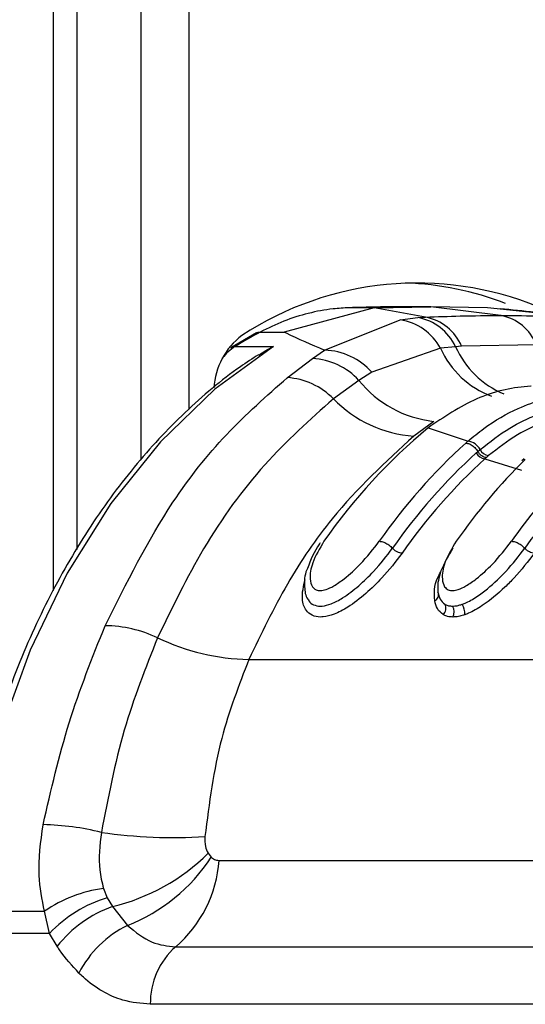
# Model space of a CAD drawing. Header units: millimetres. Extents: x 20 to 19305, y 40 to 15632.
# Tile 34 of 114: x 6848 to 6878, y 5871 to 5929. Entities that reach past the tile are written whole.
import ezdxf

# ---------------------------------------------------------------- set-up
doc = ezdxf.new("R2010")
doc.units = ezdxf.units.MM

msp = doc.modelspace()

# ---------------------------------------------------------------- linework, layer by layer
at = {"color": 8, "linetype": 'Continuous', "lineweight": 25, "ltscale": 2}
for p, q in [((6850.441, 5895.215), (6850.441, 6408.556)), ((6855.603, 5902.917), (6855.603, 6408.556)), ((6858.394, 6408.556), (6858.394, 5905.859))]:
    msp.add_line(p, q, dxfattribs=at)
at = {"color": 7, "linetype": 'Continuous', "lineweight": 25, "ltscale": 2}
for p, q in [((6851.824, 5897.626), (6851.824, 6408.556)), ((6869.298, 5911.847), (6864.012, 5910.413)), ((6869.298, 5911.847), (6867.823, 5911.847)), ((6872.328, 5911.294), (6869.298, 5911.847)), ((6869.299, 5911.847), (6872.635, 5911.901)), ((6872.635, 5911.901), (6871.159, 5911.901)), ((6876.765, 5911.39), (6872.635, 5911.901)), ((6875.971, 5911.847), (6872.635, 5911.901)), ((6881.207, 5911.294), (6875.971, 5911.847)), ((6870.825, 5911.133), (6871.873, 5911.267)), ((6871.873, 5911.267), (6872.328, 5911.294)), ((6866.389, 5909.352), (6870.825, 5911.133)), ((6862.386, 5910.365), (6860.873, 5909.493)), ((6862.598, 5910.413), (6864.012, 5910.413)), ((6861.116, 5909.559), (6863.378, 5909.559)), ((6873.208, 5909.465), (6869.169, 5908.049)), ((6874.09, 5909.556), (6873.208, 5909.465)), ((6874.451, 5909.577), (6874.09, 5909.556)), ((6878.849, 5909.672), (6874.451, 5909.577)), ((6864.189, 5907.733), (6865.677, 5908.856)), ((6865.677, 5908.856), (6866.389, 5909.352)), ((6869.169, 5908.049), (6868.405, 5907.575)), ((6868.405, 5907.575), (6866.904, 5906.489)), ((6872.804, 5905.162), (6871.641, 5904.299)), ((6872.632, 5904.893), (6872.484, 5904.775)), ((6872.484, 5904.775), (6874.826, 5904.001)), ((6875.312, 5903.311), (6875.401, 5903.39)), ((6875.401, 5903.391), (6875.532, 5903.505)), ((6876.031, 5903.147), (6875.905, 5903.036)), ((6875.905, 5903.036), (6875.819, 5902.959)), ((6875.819, 5902.959), (6877.962, 5902.298)), ((6878.121, 5902.953), (6877.996, 5902.834)), ((6861.935, 5891.158), (6901.179, 5891.158)), ((6859.532, 5879.754), (6859.721, 5879.519)), ((6860.178, 5879.339), (6886.451, 5879.339)), ((6853.376, 5877.69), (6853.598, 5877.144)), ((6853.598, 5877.144), (6853.904, 5876.619)), ((6853.904, 5876.619), (6854.786, 5875.509)), ((6845.071, 5876.347), (6849.91, 5876.347)), ((6850.198, 5875.044), (6849.91, 5876.347)), ((6850.198, 5875.044), (6844.978, 5875.044)), ((6850.648, 5874.288), (6850.198, 5875.044)), ((6857.625, 5874.259), (6883.897, 5874.259)), ((6882.406, 5870.872), (6856.133, 5870.872))]:
    msp.add_line(p, q, dxfattribs=at)
at = {"color": 7, "linetype": 'Continuous', "lineweight": 25, "ltscale": 2, "flags": 128}
msp.add_lwpolyline([(6863.378, 5909.559), (6859.93, 5907.054), (6856.727, 5903.965), (6853.819, 5900.339), (6851.25, 5896.232), (6849.061, 5891.708), (6847.284, 5886.834), (6845.947, 5881.688), (6845.071, 5876.347)], dxfattribs=at)
at = {"color": 8, "linetype": 'Continuous', "lineweight": 25, "ltscale": 2, "flags": 128}
msp.add_lwpolyline([(6860.873, 5909.494), (6860.983, 5909.542), (6861.116, 5909.559)], dxfattribs=at)
at = {"color": 7, "linetype": 'Continuous', "lineweight": 25, "ltscale": 4}
for centre, radius, start, end in [((6871.839, 5894.474), 18.822, 67.79524, 123.22881), ((6870.379, 5894.66), 18.665, 69.09807, 87.60545), ((6871.336, 5908.281), 3.035, 24.85162, 79.80812), ((6871.765, 5908.426), 2.922, 23.1896, 78.89647), ((6876.22, 5908.605), 2.837, 22.07929, 78.91675), ((6870.357, 5907.926), 3.241, 28.35426, 81.69249), ((6864.035, 5906.891), 4.168, 127.03039, 176.73625), ((6875.33, 5886.601), 27.002, 118.13236, 121.76343), ((6865.479, 5904.892), 3.97, 42.51915, 87.13643), ((6866.249, 5905.438), 3.917, 41.80249, 87.94974), ((6863.932, 5903.589), 4.153, 44.29094, 86.44727), ((6873.536, 5911.715), 6.593, 218.8981, 263.62077), ((6872.108, 5911.527), 7.243, 224.07408, 266.3069), ((6893.543, 5879.242), 33.097, 129.51616, 145.24375), ((6897.364, 5878.771), 33.832, 132.07525, 145.1373), ((6874.702, 5903.076), 0.934, 27.33455, 82.40607), ((6897.802, 5878.593), 33.418, 132.29749, 145.1289), ((6875.905, 5903.625), 0.671, 207.91415, 262.64796), ((6876.123, 5903.802), 0.662, 206.74378, 262.05607), ((6898.078, 5878.495), 33.075, 132.29749, 145.1289), ((6902.479, 5878.297), 34.587, 134.59477, 145.05015), ((6906.262, 5877.88), 35.261, 136.76079, 144.98977), ((6906.634, 5877.755), 34.762, 136.76079, 144.98977), ((6872.722, 5894.953), 0.372, 294.03953, 25.31649), ((6872.984, 5894.169), 0.536, 315.40396, 26.09441), ((6873.764, 5893.892), 0.871, 353.07333, 35.7174), ((6873.346, 5893.957), 0.66, 332.56554, 30.51152), ((6853.386, 5885.71), 7.434, 64.75074, 89.31105), ((6862.169, 5904.116), 12.96, 244.34222, 268.96327), ((6849.476, 5865.624), 15.82, 76.18612, 88.72539), ((6857.529, 5911.012), 30.33, 261.89544, 273.42968), ((6851.064, 5888.335), 12.056, 283.62281, 314.62019), ((6850.875, 5885.364), 10.602, 291.64718, 326.54821), ((6852.831, 5879.85), 7.365, 310.61133, 356.02438), ((6854.455, 5869.757), 8.006, 97.75085, 124.5984), ((6855.964, 5869.512), 7.991, 107.21963, 136.18404), ((6856.405, 5869.686), 7.37, 109.83991, 141.3621), ((6857.562, 5869.821), 6.329, 116.01592, 152.84543), ((6860.517, 5870.963), 4.385, 131.26995, 181.18657)]:
    msp.add_arc(centre, radius, start, end, dxfattribs=at)
at = {"color": 8, "linetype": 'Continuous', "lineweight": 25, "ltscale": 4}
for centre, radius, start, end in [((6862.726, 5907.031), 2.998, 122.50778, 141.82317), ((6878.047, 5911.616), 5.295, 203.96906, 249.73374), ((6879.047, 5911.78), 5.433, 204.16529, 247.01168)]:
    msp.add_arc(centre, radius, start, end, dxfattribs=at)
at = {"color": 7, "linetype": 'Continuous', "lineweight": 25, "ltscale": 2}
for points, knots in [([(6867.823, 5911.847), (6867.51, 5911.83), (6866.707, 5911.785), (6865.423, 5911.54), (6863.984, 5911.095), (6863.059, 5910.64), (6862.598, 5910.413)], [0, 0, 0, 0, 0.175309, 0.450826, 0.726123, 1, 1, 1, 1]), ([(6871.159, 5911.901), (6870.878, 5911.9), (6870.316, 5911.899), (6869.473, 5911.888), (6868.642, 5911.871), (6868.092, 5911.855), (6867.823, 5911.847)], [0, 0, 0, 0, 0.252701, 0.505403, 0.758105, 1, 1, 1, 1]), ([(6881.72, 5911.26), (6881.397, 5911.296), (6879.782, 5911.476), (6878.082, 5911.651), (6876.722, 5911.791)], [0, 0, 0, 0, 0.200298, 1, 1, 1, 1]), ([(6872.328, 5911.294), (6873.006, 5911.32), (6874.484, 5911.376), (6875.964, 5911.385), (6876.765, 5911.39)], [0, 0, 0, 0, 0.4584832, 1, 1, 1, 1]), ([(6876.765, 5911.39), (6877.567, 5911.385), (6879.047, 5911.376), (6880.528, 5911.32), (6881.207, 5911.294)], [0, 0, 0, 0, 0.541517, 1, 1, 1, 1]), ([(6862.377, 5910.359), (6862.377, 5910.36), (6862.433, 5910.411), (6862.516, 5910.412), (6862.598, 5910.413)], [0, 0, 0, 0, 0.007461, 1, 1, 1, 1]), ([(6864.012, 5910.413), (6864.049, 5910.396), (6864.777, 5910.048), (6865.604, 5909.691), (6866.389, 5909.352)], [0, 0, 0, 0, 0.05035, 1, 1, 1, 1]), ([(6862.517, 5909.06), (6862.789, 5909.246), (6863.066, 5909.436), (6863.373, 5909.557), (6863.378, 5909.559)], [0, 0, 0, 0, 0.981589, 1, 1, 1, 1]), ([(6862.503, 5909.085), (6862.144, 5908.852), (6860.639, 5907.877), (6858.135, 5905.754), (6855.125, 5902.54), (6852.417, 5898.829), (6850.045, 5894.694), (6848.042, 5890.191), (6846.445, 5885.384), (6845.33, 5880.721), (6844.903, 5877.639), (6844.716, 5876.29)], [0, 0, 0, 0, 0.038526, 0.161568, 0.284864, 0.408418, 0.532131, 0.655925, 0.779745, 0.903563, 1, 1, 1, 1]), ([(6853.476, 5893.143), (6854.73, 5895.657), (6856.798, 5899.798), (6860.559, 5904.534), (6862.972, 5906.66), (6864.189, 5907.733)], [0, 0, 0, 0, 0.433271, 0.71391, 1, 1, 1, 1]), ([(6878.531, 5907.229), (6878.525, 5907.229), (6877.51, 5907.169), (6875.442, 5906.752), (6873.578, 5905.519), (6872.632, 5904.893)], [0, 0, 0, 0, 0.002812, 0.494132, 1, 1, 1, 1]), ([(6874.826, 5904.001), (6875.133, 5904.255), (6876.071, 5905.032), (6878.023, 5906.149), (6879.869, 5906.676), (6880.998, 5906.773), (6881.12, 5906.784)], [0, 0, 0, 0, 0.160385, 0.490153, 0.944734, 1, 1, 1, 1]), ([(6866.904, 5906.489), (6865.526, 5905.256), (6862.729, 5902.756), (6859.236, 5897.959), (6857.423, 5894.219), (6856.557, 5892.434)], [0, 0, 0, 0, 0.336899, 0.683337, 1, 1, 1, 1]), ([(6875.532, 5903.505), (6876.107, 5903.955), (6877.179, 5904.795), (6879.021, 5905.659), (6880.463, 5906.041), (6881.353, 5906.123), (6881.537, 5906.14)], [0, 0, 0, 0, 0.310244, 0.578241, 0.913143, 1, 1, 1, 1]), ([(6881.872, 5905.682), (6881.694, 5905.667), (6880.829, 5905.593), (6879.428, 5905.228), (6877.636, 5904.397), (6876.592, 5903.583), (6876.031, 5903.147)], [0, 0, 0, 0, 0.08676, 0.4214611, 0.6894981, 1, 1, 1, 1]), ([(6871.641, 5904.299), (6869.98, 5902.776), (6867.254, 5900.279), (6864.097, 5895.647), (6862.66, 5892.664), (6861.935, 5891.158)], [0, 0, 0, 0, 0.435994, 0.71534, 1, 1, 1, 1]), ([(6874.693, 5903.884), (6874.693, 5903.884), (6874.738, 5903.924), (6874.782, 5903.963), (6874.826, 5904.001)], [0, 0, 0, 0, 0.0094, 1, 1, 1, 1]), ([(6874.693, 5903.884), (6874.762, 5903.875), (6874.9, 5903.856), (6875.126, 5903.719), (6875.297, 5903.551), (6875.374, 5903.433), (6875.401, 5903.39)], [0, 0, 0, 0, 0.281356, 0.561532, 0.840526, 1, 1, 1, 1]), ([(6866.131, 5898.016), (6866.115, 5897.995), (6865.766, 5897.531), (6865.568, 5897.008), (6865.38, 5896.51)], [0, 0, 0, 0, 0.044781, 1, 1, 1, 1]), ([(6866.351, 5898.11), (6866.095, 5897.682), (6865.638, 5896.919), (6865.485, 5895.994), (6865.611, 5895.465), (6865.849, 5895.238), (6866.138, 5895.184), (6866.502, 5895.264), (6866.985, 5895.5), (6867.685, 5895.996), (6868.662, 5896.894), (6869.252, 5897.656), (6869.604, 5898.11)], [0, 0, 0, 0, 0.181496, 0.323762, 0.408831, 0.462283, 0.504169, 0.545965, 0.600528, 0.677267, 0.807828, 1, 1, 1, 1]), ([(6869.604, 5898.11), (6869.674, 5898.103), (6869.814, 5898.088), (6870.059, 5897.974), (6870.256, 5897.834), (6870.35, 5897.735), (6870.385, 5897.699)], [0, 0, 0, 0, 0.279636, 0.559272, 0.838908, 1, 1, 1, 1]), ([(6874.129, 5898.11), (6873.873, 5897.682), (6873.416, 5896.919), (6873.263, 5895.993), (6873.389, 5895.465), (6873.627, 5895.238), (6873.917, 5895.184), (6874.281, 5895.264), (6874.764, 5895.5), (6875.464, 5895.996), (6876.44, 5896.894), (6877.031, 5897.657), (6877.382, 5898.11)], [0, 0, 0, 0, 0.181549, 0.323795, 0.40885, 0.462296, 0.504185, 0.545984, 0.60056, 0.677304, 0.807908, 1, 1, 1, 1]), ([(6877.382, 5898.11), (6877.452, 5898.103), (6877.593, 5898.088), (6877.838, 5897.974), (6878.034, 5897.834), (6878.128, 5897.735), (6878.163, 5897.699)], [0, 0, 0, 0, 0.279636, 0.559272, 0.838908, 1, 1, 1, 1]), ([(6870.942, 5897.405), (6870.568, 5896.917), (6869.948, 5896.11), (6868.823, 5895.019), (6867.86, 5894.269), (6866.984, 5893.804), (6866.448, 5893.665), (6866.009, 5893.644), (6865.628, 5893.725), (6865.228, 5894.074), (6864.994, 5894.783), (6865.146, 5895.469), (6865.235, 5895.869)], [0, 0, 0, 0, 0.180877, 0.299274, 0.418536, 0.504076, 0.577303, 0.595203, 0.666075, 0.737401, 0.846797, 1, 1, 1, 1]), ([(6865.436, 5894.694), (6865.444, 5894.666), (6865.487, 5894.514), (6865.725, 5894.359), (6866.021, 5894.285), (6866.372, 5894.303), (6866.813, 5894.418), (6867.563, 5894.819), (6868.421, 5895.488), (6869.457, 5896.491), (6870.034, 5897.242), (6870.385, 5897.699)], [0, 0, 0, 0, 0.0200373, 0.1095241, 0.1950068, 0.2164643, 0.3055292, 0.4149817, 0.576647, 0.7428958, 1, 1, 1, 1]), ([(6873.934, 5897.699), (6873.665, 5897.251), (6873.17, 5896.426), (6873.014, 5895.551), (6873.052, 5895.171), (6873.058, 5895.112)], [0, 0, 0, 0, 0.500688, 0.922786, 1, 1, 1, 1]), ([(6874.471, 5894.4), (6874.53, 5894.423), (6874.819, 5894.531), (6875.555, 5894.956), (6876.363, 5895.64), (6877.331, 5896.613), (6877.813, 5897.243), (6878.163, 5897.699)], [0, 0, 0, 0, 0.0414369, 0.2012956, 0.4991793, 0.6372704, 1, 1, 1, 1]), ([(6878.72, 5897.405), (6878.347, 5896.918), (6877.831, 5896.243), (6876.782, 5895.186), (6875.877, 5894.422), (6875.041, 5893.942), (6874.7, 5893.814), (6874.628, 5893.787)], [0, 0, 0, 0, 0.35082, 0.485426, 0.783992, 0.954198, 1, 1, 1, 1]), ([(6865.38, 5896.51), (6865.367, 5896.484), (6865.187, 5896.124), (6865.202, 5895.532), (6865.24, 5894.899), (6865.42, 5894.689), (6865.428, 5894.68)], [0, 0, 0, 0, 0.042034, 0.589548, 0.981502, 1, 1, 1, 1]), ([(6872.873, 5894.614), (6872.873, 5894.618), (6872.813, 5895.025), (6872.833, 5895.606), (6873.16, 5896.197), (6873.222, 5896.308)], [0, 0, 0, 0, 0.008131, 0.813202, 1, 1, 1, 1]), ([(6873.058, 5895.112), (6873.088, 5894.966), (6873.147, 5894.674), (6873.359, 5894.495), (6873.465, 5894.405)], [0, 0, 0, 0, 0.500365, 1, 1, 1, 1]), ([(6873.366, 5893.793), (6873.236, 5893.899), (6872.984, 5894.107), (6872.91, 5894.447), (6872.873, 5894.614)], [0, 0, 0, 0, 0.511867, 1, 1, 1, 1]), ([(6873.465, 5894.405), (6873.48, 5894.396), (6873.543, 5894.361), (6873.683, 5894.307), (6873.832, 5894.298), (6873.915, 5894.293)], [0, 0, 0, 0, 0.121302, 0.507466, 1, 1, 1, 1]), ([(6873.915, 5894.293), (6874.001, 5894.298), (6874.159, 5894.308), (6874.351, 5894.36), (6874.45, 5894.393), (6874.471, 5894.4)], [0, 0, 0, 0, 0.492803, 0.897023, 1, 1, 1, 1]), ([(6873.932, 5893.653), (6873.827, 5893.66), (6873.639, 5893.671), (6873.463, 5893.738), (6873.384, 5893.782), (6873.366, 5893.793)], [0, 0, 0, 0, 0.496554, 0.8808, 1, 1, 1, 1]), ([(6874.628, 5893.787), (6874.603, 5893.779), (6874.48, 5893.737), (6874.239, 5893.672), (6874.041, 5893.66), (6873.932, 5893.653)], [0, 0, 0, 0, 0.101098, 0.503376, 1, 1, 1, 1]), ([(6849.828, 5881.439), (6850.294, 5883.467), (6851.235, 5887.565), (6852.724, 5891.271), (6853.476, 5893.143)], [0, 0, 0, 0, 0.494604, 1, 1, 1, 1]), ([(6856.557, 5892.434), (6855.851, 5890.654), (6854.42, 5887.046), (6853.646, 5883.024), (6853.254, 5880.986)], [0, 0, 0, 0, 0.4932938, 1, 1, 1, 1]), ([(6861.935, 5891.158), (6861.346, 5889.64), (6860.079, 5886.376), (6859.6, 5882.702), (6859.344, 5880.737)], [0, 0, 0, 0, 0.4651, 1, 1, 1, 1]), ([(6849.91, 5876.347), (6849.769, 5877.042), (6849.441, 5878.673), (6849.687, 5880.431), (6849.828, 5881.439)], [0, 0, 0, 0, 0.426608, 1, 1, 1, 1]), ([(6853.254, 5880.986), (6853.167, 5880.232), (6853.034, 5879.083), (6853.288, 5878.047), (6853.376, 5877.69)], [0, 0, 0, 0, 0.655212, 1, 1, 1, 1]), ([(6859.344, 5880.737), (6859.339, 5880.537), (6859.33, 5880.168), (6859.469, 5879.884), (6859.532, 5879.754)], [0, 0, 0, 0, 0.543542, 1, 1, 1, 1]), ([(6859.721, 5879.519), (6859.744, 5879.5), (6859.835, 5879.421), (6859.991, 5879.352), (6860.128, 5879.343), (6860.178, 5879.339)], [0, 0, 0, 0, 0.170024, 0.695982, 1, 1, 1, 1]), ([(6854.786, 5875.509), (6855.256, 5875.125), (6856.13, 5874.409), (6857.152, 5874.307), (6857.625, 5874.259)], [0, 0, 0, 0, 0.537046, 1, 1, 1, 1]), ([(6851.931, 5872.71), (6851.534, 5873.14), (6851.083, 5873.631), (6850.695, 5874.216), (6850.648, 5874.288)], [0, 0, 0, 0, 0.878043, 1, 1, 1, 1]), ([(6856.133, 5870.872), (6855.592, 5870.921), (6854.203, 5871.047), (6852.798, 5871.888), (6852.017, 5872.628), (6851.931, 5872.71)], [0, 0, 0, 0, 0.361897, 0.929068, 1, 1, 1, 1])]:
    msp.add_open_spline(points, degree=3, knots=knots, dxfattribs=at)
for points in [[(6875.905, 5903.037), (6875.862, 5903.042), (6875.775, 5903.052), (6875.632, 5903.131), (6875.498, 5903.246), (6875.433, 5903.342), (6875.401, 5903.39)], [(6870.942, 5897.405), (6870.898, 5897.409), (6870.809, 5897.418), (6870.654, 5897.483), (6870.503, 5897.579), (6870.424, 5897.659), (6870.385, 5897.699)], [(6878.72, 5897.405), (6878.676, 5897.409), (6878.587, 5897.418), (6878.432, 5897.483), (6878.281, 5897.579), (6878.202, 5897.659), (6878.163, 5897.699)]]:
    msp.add_open_spline(points, degree=3, dxfattribs=at)

doc.saveas('drawing.dxf')
